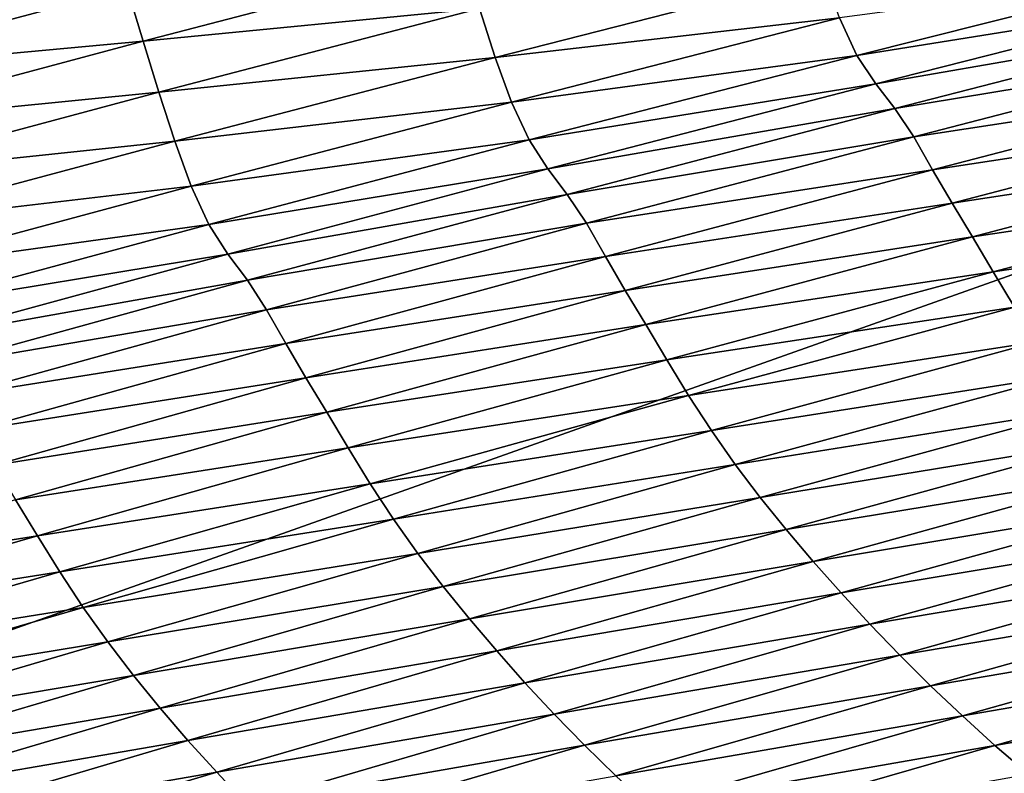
# Model space of a CAD drawing. Extents: x -54 to 446, y -6 to 1624.
# Tile 55 of 225: x -13.177 to -12.734, y 1556.065 to 1556.404. Entities that reach past the tile are written whole.
import ezdxf

# ---------------------------------------------------------------- set-up
doc = ezdxf.new("R2010")
doc.units = 0
doc.header["$LTSCALE"] = 46.933333
for name, color, linetype in [('1000', 7, 'CONTINUOUS'), ('1162', 7, 'CONTINUOUS'), ('1520', 7, 'CONTINUOUS'), ('1524', 7, 'CONTINUOUS')]:
    doc.layers.add(name, color=color, linetype=linetype)

msp = doc.modelspace()

# ---------------------------------------------------------------- linework, layer by layer
at = {"layer": '1000', "color": 7, "linetype": 'CONTINUOUS'}
for points in [[(-13.16788, 1556.92097, -9.08884), (-15.995, 1555.13135, -0.4), (-13.45386, 1557.3112, -8.65988), (-13.16788, 1556.92097, -9.08884)], [(-12.83956, 1556.67774, -9.54702), (-15.995, 1555.13135, -0.4), (-13.16788, 1556.92097, -9.08884), (-12.83956, 1556.67774, -9.54702)], [(-12.13891, 1556.5, -10.42338), (-15.995, 1555.13135, -0.4), (-12.83956, 1556.67774, -9.54702), (-12.13891, 1556.5, -10.42338)], [(-8.54071, 1554.23446, -13.52983), (-15.995, 1555.13135, -0.4), (-9.64452, 1556.5, -12.76649), (-8.54071, 1554.23446, -13.52983)], [(-9.64452, 1556.5, -12.76649), (-15.995, 1555.13135, -0.4), (-12.13891, 1556.5, -10.42338), (-9.64452, 1556.5, -12.76649)]]:
    msp.add_3dface(points, dxfattribs=at)
at = {"layer": '1162', "color": 7, "linetype": 'CONTINUOUS'}
for points in [[(-13.9, 1554.9401, 0), (0, 1552.5, 13.9), (-13.9, 1568.5), (-13.9, 1554.9401, 0)], [(-13.9, 1568.5), (0, 1552.5, 13.9), (-9.82849, 1568.32842, 9.82979), (-13.9, 1568.5)]]:
    msp.add_3dface(points, dxfattribs=at)
at = {"layer": '1520', "color": 7, "linetype": 'CONTINUOUS'}
for points in [[(-13.12177, 1556.39475, 9.31298), (-12.97755, 1556.4324, 9.52715), (-13.12897, 1556.41866, 9.29515), (-13.12177, 1556.39475, 9.31298)], [(-13.12177, 1556.39475, 9.31298), (-12.9705, 1556.40946, 9.53997), (-12.97755, 1556.4324, 9.52715), (-13.12177, 1556.39475, 9.31298)], [(-12.96343, 1556.38749, 9.55002), (-12.81579, 1556.42527, 9.76311), (-12.9705, 1556.40946, 9.53997), (-12.96343, 1556.38749, 9.55002)], [(-12.96343, 1556.38749, 9.55002), (-12.80851, 1556.40523, 9.77034), (-12.81579, 1556.42527, 9.76311), (-12.96343, 1556.38749, 9.55002)], [(-12.80071, 1556.38841, 9.77333), (-12.64985, 1556.42646, 9.98472), (-12.80851, 1556.40523, 9.77034), (-12.80071, 1556.38841, 9.77333)], [(-12.80071, 1556.38841, 9.77333), (-12.64151, 1556.41398, 9.98329), (-12.64985, 1556.42646, 9.98472), (-12.80071, 1556.38841, 9.77333)], [(-13.26954, 1556.38109, 9.08013), (-13.12897, 1556.41866, 9.29515), (-13.27653, 1556.40708, 9.04945), (-13.26954, 1556.38109, 9.08013)], [(-13.26954, 1556.38109, 9.08013), (-13.12177, 1556.39475, 9.31298), (-13.12897, 1556.41866, 9.29515), (-13.26954, 1556.38109, 9.08013)], [(-12.7923, 1556.37564, 9.77205), (-12.64151, 1556.41398, 9.98329), (-12.80071, 1556.38841, 9.77333), (-12.7923, 1556.37564, 9.77205)], [(-12.7923, 1556.37564, 9.77205), (-12.63294, 1556.40318, 9.98327), (-12.64151, 1556.41398, 9.98329), (-12.7923, 1556.37564, 9.77205)], [(-13.1147, 1556.37178, 9.32552), (-12.9705, 1556.40946, 9.53997), (-13.12177, 1556.39475, 9.31298), (-13.1147, 1556.37178, 9.32552)], [(-13.1147, 1556.37178, 9.32552), (-12.96343, 1556.38749, 9.55002), (-12.9705, 1556.40946, 9.53997), (-13.1147, 1556.37178, 9.32552)], [(-12.95607, 1556.36735, 9.55713), (-12.80851, 1556.40523, 9.77034), (-12.96343, 1556.38749, 9.55002), (-12.95607, 1556.36735, 9.55713)], [(-12.95607, 1556.36735, 9.55713), (-12.80071, 1556.38841, 9.77333), (-12.80851, 1556.40523, 9.77034), (-12.95607, 1556.36735, 9.55713)], [(-12.78364, 1556.36452, 9.77213), (-12.63294, 1556.40318, 9.98327), (-12.7923, 1556.37564, 9.77205), (-12.78364, 1556.36452, 9.77213)], [(-12.78364, 1556.36452, 9.77213), (-12.62454, 1556.39074, 9.98877), (-12.63294, 1556.40318, 9.98327), (-12.78364, 1556.36452, 9.77213)], [(-13.26236, 1556.35717, 9.09748), (-13.12177, 1556.39475, 9.31298), (-13.26954, 1556.38109, 9.08013), (-13.26236, 1556.35717, 9.09748)], [(-13.26236, 1556.35717, 9.09748), (-13.1147, 1556.37178, 9.32552), (-13.12177, 1556.39475, 9.31298), (-13.26236, 1556.35717, 9.09748)], [(-12.9482, 1556.35036, 9.56015), (-12.80071, 1556.38841, 9.77333), (-12.95607, 1556.36735, 9.55713), (-12.9482, 1556.35036, 9.56015)], [(-12.9482, 1556.35036, 9.56015), (-12.7923, 1556.37564, 9.77205), (-12.80071, 1556.38841, 9.77333), (-12.9482, 1556.35036, 9.56015)], [(-12.77515, 1556.3518, 9.77754), (-12.62454, 1556.39074, 9.98877), (-12.78364, 1556.36452, 9.77213), (-12.77515, 1556.3518, 9.77754)], [(-12.77515, 1556.3518, 9.77754), (-12.6162, 1556.3761, 9.99546), (-12.62454, 1556.39074, 9.98877), (-12.77515, 1556.3518, 9.77754)], [(-13.10757, 1556.34975, 9.33535), (-12.96343, 1556.38749, 9.55002), (-13.1147, 1556.37178, 9.32552), (-13.10757, 1556.34975, 9.33535)], [(-13.10757, 1556.34975, 9.33535), (-12.95607, 1556.36735, 9.55713), (-12.96343, 1556.38749, 9.55002), (-13.10757, 1556.34975, 9.33535)], [(-12.93973, 1556.3373, 9.559), (-12.7923, 1556.37564, 9.77205), (-12.9482, 1556.35036, 9.56015), (-12.93973, 1556.3373, 9.559)], [(-12.93973, 1556.3373, 9.559), (-12.78364, 1556.36452, 9.77213), (-12.7923, 1556.37564, 9.77205), (-12.93973, 1556.3373, 9.559)], [(-12.7667, 1556.33698, 9.78412), (-12.6162, 1556.3761, 9.99546), (-12.77515, 1556.3518, 9.77754), (-12.7667, 1556.33698, 9.78412)], [(-12.7667, 1556.33698, 9.78412), (-12.60754, 1556.3612, 9.99747), (-12.6162, 1556.3761, 9.99546), (-12.7667, 1556.33698, 9.78412)], [(-13.25528, 1556.33417, 9.10971), (-13.1147, 1556.37178, 9.32552), (-13.26236, 1556.35717, 9.09748), (-13.25528, 1556.33417, 9.10971)], [(-13.25528, 1556.33417, 9.10971), (-13.10757, 1556.34975, 9.33535), (-13.1147, 1556.37178, 9.32552), (-13.25528, 1556.33417, 9.10971)], [(-13.10015, 1556.32952, 9.34235), (-12.95607, 1556.36735, 9.55713), (-13.10757, 1556.34975, 9.33535), (-13.10015, 1556.32952, 9.34235)], [(-13.10015, 1556.32952, 9.34235), (-12.9482, 1556.35036, 9.56015), (-12.95607, 1556.36735, 9.55713), (-13.10015, 1556.32952, 9.34235)], [(-12.931, 1556.32584, 9.55918), (-12.78364, 1556.36452, 9.77213), (-12.93973, 1556.3373, 9.559), (-12.931, 1556.32584, 9.55918)], [(-12.931, 1556.32584, 9.55918), (-12.77515, 1556.3518, 9.77754), (-12.78364, 1556.36452, 9.77213), (-12.931, 1556.32584, 9.55918)], [(-12.75791, 1556.3219, 9.78613), (-12.60754, 1556.3612, 9.99747), (-12.7667, 1556.33698, 9.78412), (-12.75791, 1556.3219, 9.78613)], [(-12.75791, 1556.3219, 9.78613), (-12.59854, 1556.34622, 9.9954), (-12.60754, 1556.3612, 9.99747), (-12.75791, 1556.3219, 9.78613)], [(-13.24811, 1556.31209, 9.11933), (-13.10757, 1556.34975, 9.33535), (-13.25528, 1556.33417, 9.10971), (-13.24811, 1556.31209, 9.11933)], [(-13.24811, 1556.31209, 9.11933), (-13.10015, 1556.32952, 9.34235), (-13.10757, 1556.34975, 9.33535), (-13.24811, 1556.31209, 9.11933)], [(-13.09222, 1556.31234, 9.34537), (-12.9482, 1556.35036, 9.56015), (-13.10015, 1556.32952, 9.34235), (-13.09222, 1556.31234, 9.34537)], [(-13.09222, 1556.31234, 9.34537), (-12.93973, 1556.3373, 9.559), (-12.9482, 1556.35036, 9.56015), (-13.09222, 1556.31234, 9.34537)], [(-12.92242, 1556.31286, 9.56451), (-12.77515, 1556.3518, 9.77754), (-12.931, 1556.32584, 9.55918), (-12.92242, 1556.31286, 9.56451)], [(-12.92242, 1556.31286, 9.56451), (-12.7667, 1556.33698, 9.78412), (-12.77515, 1556.3518, 9.77754), (-12.92242, 1556.31286, 9.56451)], [(-12.74878, 1556.30675, 9.78418), (-12.59854, 1556.34622, 9.9954), (-12.75791, 1556.3219, 9.78613), (-12.74878, 1556.30675, 9.78418)], [(-12.74878, 1556.30675, 9.78418), (-12.58933, 1556.33062, 9.9918), (-12.59854, 1556.34622, 9.9954), (-12.74878, 1556.30675, 9.78418)], [(-13.08369, 1556.29899, 9.34436), (-12.93973, 1556.3373, 9.559), (-13.09222, 1556.31234, 9.34537), (-13.08369, 1556.29899, 9.34436)], [(-13.08369, 1556.29899, 9.34436), (-12.931, 1556.32584, 9.55918), (-12.93973, 1556.3373, 9.559), (-13.08369, 1556.29899, 9.34436)], [(-12.91386, 1556.29785, 9.57096), (-12.7667, 1556.33698, 9.78412), (-12.92242, 1556.31286, 9.56451), (-12.91386, 1556.29785, 9.57096)], [(-12.91386, 1556.29785, 9.57096), (-12.75791, 1556.3219, 9.78613), (-12.7667, 1556.33698, 9.78412), (-12.91386, 1556.29785, 9.57096)], [(-12.73942, 1556.29102, 9.78073), (-12.58933, 1556.33062, 9.9918), (-12.74878, 1556.30675, 9.78418), (-12.73942, 1556.29102, 9.78073)], [(-12.73942, 1556.29102, 9.78073), (-12.57986, 1556.31483, 9.98698), (-12.58933, 1556.33062, 9.9918), (-12.73942, 1556.29102, 9.78073)], [(-13.24064, 1556.29176, 9.12619), (-13.10015, 1556.32952, 9.34235), (-13.24811, 1556.31209, 9.11933), (-13.24064, 1556.29176, 9.12619)], [(-13.24064, 1556.29176, 9.12619), (-13.09222, 1556.31234, 9.34537), (-13.10015, 1556.32952, 9.34235), (-13.24064, 1556.29176, 9.12619)], [(-13.07491, 1556.2872, 9.34462), (-12.931, 1556.32584, 9.55918), (-13.08369, 1556.29899, 9.34436), (-13.07491, 1556.2872, 9.34462)], [(-13.07491, 1556.2872, 9.34462), (-12.92242, 1556.31286, 9.56451), (-12.931, 1556.32584, 9.55918), (-13.07491, 1556.2872, 9.34462)], [(-12.90496, 1556.28259, 9.57298), (-12.75791, 1556.3219, 9.78613), (-12.91386, 1556.29785, 9.57096), (-12.90496, 1556.28259, 9.57298)], [(-12.90496, 1556.28259, 9.57298), (-12.74878, 1556.30675, 9.78418), (-12.75791, 1556.3219, 9.78613), (-12.90496, 1556.28259, 9.57298)], [(-13.23266, 1556.27439, 9.1292), (-13.09222, 1556.31234, 9.34537), (-13.24064, 1556.29176, 9.12619), (-13.23266, 1556.27439, 9.1292)], [(-13.23266, 1556.27439, 9.1292), (-13.08369, 1556.29899, 9.34436), (-13.09222, 1556.31234, 9.34537), (-13.23266, 1556.27439, 9.1292)], [(-13.06624, 1556.27395, 9.34986), (-12.92242, 1556.31286, 9.56451), (-13.07491, 1556.2872, 9.34462), (-13.06624, 1556.27395, 9.34986)], [(-13.06624, 1556.27395, 9.34986), (-12.91386, 1556.29785, 9.57096), (-12.92242, 1556.31286, 9.56451), (-13.06624, 1556.27395, 9.34986)], [(-12.7298, 1556.27511, 9.77609), (-12.57986, 1556.31483, 9.98698), (-12.73942, 1556.29102, 9.78073), (-12.7298, 1556.27511, 9.77609)], [(-12.8957, 1556.26728, 9.57114), (-12.74878, 1556.30675, 9.78418), (-12.90496, 1556.28259, 9.57298), (-12.8957, 1556.26728, 9.57114)], [(-12.8957, 1556.26728, 9.57114), (-12.73942, 1556.29102, 9.78073), (-12.74878, 1556.30675, 9.78418), (-12.8957, 1556.26728, 9.57114)], [(-13.22409, 1556.26075, 9.12833), (-13.08369, 1556.29899, 9.34436), (-13.23266, 1556.27439, 9.1292), (-13.22409, 1556.26075, 9.12833)], [(-13.22409, 1556.26075, 9.12833), (-13.07491, 1556.2872, 9.34462), (-13.08369, 1556.29899, 9.34436), (-13.22409, 1556.26075, 9.12833)], [(-13.05758, 1556.25874, 9.35618), (-12.91386, 1556.29785, 9.57096), (-13.06624, 1556.27395, 9.34986), (-13.05758, 1556.25874, 9.35618)], [(-13.05758, 1556.25874, 9.35618), (-12.90496, 1556.28259, 9.57298), (-12.91386, 1556.29785, 9.57096), (-13.05758, 1556.25874, 9.35618)], [(-12.8862, 1556.25141, 9.56784), (-12.73942, 1556.29102, 9.78073), (-12.8957, 1556.26728, 9.57114), (-12.8862, 1556.25141, 9.56784)], [(-12.8862, 1556.25141, 9.56784), (-12.7298, 1556.27511, 9.77609), (-12.73942, 1556.29102, 9.78073), (-12.8862, 1556.25141, 9.56784)], [(-13.21525, 1556.24863, 9.12866), (-13.07491, 1556.2872, 9.34462), (-13.22409, 1556.26075, 9.12833), (-13.21525, 1556.24863, 9.12866)], [(-13.21525, 1556.24863, 9.12866), (-13.06624, 1556.27395, 9.34986), (-13.07491, 1556.2872, 9.34462), (-13.21525, 1556.24863, 9.12866)], [(-13.04857, 1556.24331, 9.3582), (-12.90496, 1556.28259, 9.57298), (-13.05758, 1556.25874, 9.35618), (-13.04857, 1556.24331, 9.3582)], [(-13.04857, 1556.24331, 9.3582), (-12.8957, 1556.26728, 9.57114), (-12.90496, 1556.28259, 9.57298), (-13.04857, 1556.24331, 9.3582)], [(-13.20651, 1556.2351, 9.13381), (-13.06624, 1556.27395, 9.34986), (-13.21525, 1556.24863, 9.12866), (-13.20651, 1556.2351, 9.13381)], [(-13.20651, 1556.2351, 9.13381), (-13.05758, 1556.25874, 9.35618), (-13.06624, 1556.27395, 9.34986), (-13.20651, 1556.2351, 9.13381)], [(-12.87642, 1556.23537, 9.56337), (-12.7298, 1556.27511, 9.77609), (-12.8862, 1556.25141, 9.56784), (-12.87642, 1556.23537, 9.56337)], [(-12.87642, 1556.23537, 9.56337), (-12.71974, 1556.25945, 9.76999), (-12.7298, 1556.27511, 9.77609), (-12.87642, 1556.23537, 9.56337)], [(-13.03919, 1556.22784, 9.35647), (-12.8957, 1556.26728, 9.57114), (-13.04857, 1556.24331, 9.3582), (-13.03919, 1556.22784, 9.35647)], [(-13.03919, 1556.22784, 9.35647), (-12.8862, 1556.25141, 9.56784), (-12.8957, 1556.26728, 9.57114), (-13.03919, 1556.22784, 9.35647)], [(-12.8662, 1556.2196, 9.55749), (-12.71974, 1556.25945, 9.76999), (-12.87642, 1556.23537, 9.56337), (-12.8662, 1556.2196, 9.55749)], [(-12.8662, 1556.2196, 9.55749), (-12.70914, 1556.24429, 9.7623), (-12.71974, 1556.25945, 9.76999), (-12.8662, 1556.2196, 9.55749)], [(-13.19775, 1556.21971, 9.13998), (-13.05758, 1556.25874, 9.35618), (-13.20651, 1556.2351, 9.13381), (-13.19775, 1556.21971, 9.13998)], [(-13.19775, 1556.21971, 9.13998), (-13.04857, 1556.24331, 9.3582), (-13.05758, 1556.25874, 9.35618), (-13.19775, 1556.21971, 9.13998)], [(-13.02955, 1556.21182, 9.35333), (-12.8862, 1556.25141, 9.56784), (-13.03919, 1556.22784, 9.35647), (-13.02955, 1556.21182, 9.35333)], [(-13.02955, 1556.21182, 9.35333), (-12.87642, 1556.23537, 9.56337), (-12.8862, 1556.25141, 9.56784), (-13.02955, 1556.21182, 9.35333)], [(-13.18863, 1556.2041, 9.14199), (-13.04857, 1556.24331, 9.3582), (-13.19775, 1556.21971, 9.13998), (-13.18863, 1556.2041, 9.14199)], [(-13.18863, 1556.2041, 9.14199), (-13.03919, 1556.22784, 9.35647), (-13.04857, 1556.24331, 9.3582), (-13.18863, 1556.2041, 9.14199)], [(-12.85543, 1556.20431, 9.55005), (-12.70914, 1556.24429, 9.7623), (-12.8662, 1556.2196, 9.55749), (-12.85543, 1556.20431, 9.55005)], [(-12.85543, 1556.20431, 9.55005), (-12.69808, 1556.22959, 9.75323), (-12.70914, 1556.24429, 9.7623), (-12.85543, 1556.20431, 9.55005)], [(-13.01962, 1556.19567, 9.34903), (-12.87642, 1556.23537, 9.56337), (-13.02955, 1556.21182, 9.35333), (-13.01962, 1556.19567, 9.34903)], [(-13.01962, 1556.19567, 9.34903), (-12.8662, 1556.2196, 9.55749), (-12.87642, 1556.23537, 9.56337), (-13.01962, 1556.19567, 9.34903)], [(-12.8442, 1556.18949, 9.54126), (-12.69808, 1556.22959, 9.75323), (-12.85543, 1556.20431, 9.55005), (-12.8442, 1556.18949, 9.54126)], [(-12.8442, 1556.18949, 9.54126), (-12.68658, 1556.21524, 9.74293), (-12.69808, 1556.22959, 9.75323), (-12.8442, 1556.18949, 9.54126)], [(-13.17914, 1556.18846, 9.14037), (-13.03919, 1556.22784, 9.35647), (-13.18863, 1556.2041, 9.14199), (-13.17914, 1556.18846, 9.14037)], [(-13.17914, 1556.18846, 9.14037), (-13.02955, 1556.21182, 9.35333), (-13.03919, 1556.22784, 9.35647), (-13.17914, 1556.18846, 9.14037)], [(-13.00924, 1556.17977, 9.34335), (-12.8662, 1556.2196, 9.55749), (-13.01962, 1556.19567, 9.34903), (-13.00924, 1556.17977, 9.34335)], [(-13.00924, 1556.17977, 9.34335), (-12.85543, 1556.20431, 9.55005), (-12.8662, 1556.2196, 9.55749), (-13.00924, 1556.17977, 9.34335)], [(-12.83252, 1556.17502, 9.53127), (-12.68658, 1556.21524, 9.74293), (-12.8442, 1556.18949, 9.54126), (-12.83252, 1556.17502, 9.53127)], [(-12.83252, 1556.17502, 9.53127), (-12.67466, 1556.20109, 9.73151), (-12.68658, 1556.21524, 9.74293), (-12.83252, 1556.17502, 9.53127)], [(-13.16937, 1556.1723, 9.13737), (-13.02955, 1556.21182, 9.35333), (-13.17914, 1556.18846, 9.14037), (-13.16937, 1556.1723, 9.13737)], [(-13.16937, 1556.1723, 9.13737), (-13.01962, 1556.19567, 9.34903), (-13.02955, 1556.21182, 9.35333), (-13.16937, 1556.1723, 9.13737)], [(-12.99831, 1556.16436, 9.33616), (-12.85543, 1556.20431, 9.55005), (-13.00924, 1556.17977, 9.34335), (-12.99831, 1556.16436, 9.33616)], [(-12.99831, 1556.16436, 9.33616), (-12.8442, 1556.18949, 9.54126), (-12.85543, 1556.20431, 9.55005), (-12.99831, 1556.16436, 9.33616)], [(-12.82041, 1556.16075, 9.52018), (-12.67466, 1556.20109, 9.73151), (-12.83252, 1556.17502, 9.53127), (-12.82041, 1556.16075, 9.52018)], [(-12.82041, 1556.16075, 9.52018), (-12.66231, 1556.187, 9.71906), (-12.67466, 1556.20109, 9.73151), (-12.82041, 1556.16075, 9.52018)], [(-13.1593, 1556.15603, 9.13325), (-13.01962, 1556.19567, 9.34903), (-13.16937, 1556.1723, 9.13737), (-13.1593, 1556.15603, 9.13325)], [(-13.1593, 1556.15603, 9.13325), (-13.00924, 1556.17977, 9.34335), (-13.01962, 1556.19567, 9.34903), (-13.1593, 1556.15603, 9.13325)], [(-13.31544, 1556.14918, 8.92303), (-13.16937, 1556.1723, 9.13737), (-13.17914, 1556.18846, 9.14037), (-13.31544, 1556.14918, 8.92303)], [(-12.98691, 1556.14941, 9.32766), (-12.8442, 1556.18949, 9.54126), (-12.99831, 1556.16436, 9.33616), (-12.98691, 1556.14941, 9.32766)], [(-12.98691, 1556.14941, 9.32766), (-12.83252, 1556.17502, 9.53127), (-12.8442, 1556.18949, 9.54126), (-12.98691, 1556.14941, 9.32766)], [(-12.80787, 1556.14657, 9.50809), (-12.66231, 1556.187, 9.71906), (-12.82041, 1556.16075, 9.52018), (-12.80787, 1556.14657, 9.50809)], [(-12.80787, 1556.14657, 9.50809), (-12.64953, 1556.173, 9.70567), (-12.66231, 1556.187, 9.71906), (-12.80787, 1556.14657, 9.50809)], [(-13.14877, 1556.14001, 9.12777), (-13.00924, 1556.17977, 9.34335), (-13.1593, 1556.15603, 9.13325), (-13.14877, 1556.14001, 9.12777)], [(-13.14877, 1556.14001, 9.12777), (-12.99831, 1556.16436, 9.33616), (-13.00924, 1556.17977, 9.34335), (-13.14877, 1556.14001, 9.12777)], [(-12.97506, 1556.13482, 9.31797), (-12.83252, 1556.17502, 9.53127), (-12.98691, 1556.14941, 9.32766), (-12.97506, 1556.13482, 9.31797)], [(-12.97506, 1556.13482, 9.31797), (-12.82041, 1556.16075, 9.52018), (-12.83252, 1556.17502, 9.53127), (-12.97506, 1556.13482, 9.31797)], [(-13.30556, 1556.13289, 8.92016), (-13.16937, 1556.1723, 9.13737), (-13.31544, 1556.14918, 8.92303), (-13.30556, 1556.13289, 8.92016)], [(-13.30556, 1556.13289, 8.92016), (-13.1593, 1556.15603, 9.13325), (-13.16937, 1556.1723, 9.13737), (-13.30556, 1556.13289, 8.92016)], [(-12.79489, 1556.13249, 9.49507), (-12.64953, 1556.173, 9.70567), (-12.80787, 1556.14657, 9.50809), (-12.79489, 1556.13249, 9.49507)], [(-12.79489, 1556.13249, 9.49507), (-12.63631, 1556.15913, 9.69139), (-12.64953, 1556.173, 9.70567), (-12.79489, 1556.13249, 9.49507)], [(-13.13768, 1556.12447, 9.12082), (-12.99831, 1556.16436, 9.33616), (-13.14877, 1556.14001, 9.12777), (-13.13768, 1556.12447, 9.12082)], [(-13.13768, 1556.12447, 9.12082), (-12.98691, 1556.14941, 9.32766), (-12.99831, 1556.16436, 9.33616), (-13.13768, 1556.12447, 9.12082)], [(-12.96277, 1556.12045, 9.30722), (-12.82041, 1556.16075, 9.52018), (-12.97506, 1556.13482, 9.31797), (-12.96277, 1556.12045, 9.30722)], [(-12.96277, 1556.12045, 9.30722), (-12.80787, 1556.14657, 9.50809), (-12.82041, 1556.16075, 9.52018), (-12.96277, 1556.12045, 9.30722)], [(-12.78146, 1556.11855, 9.48119), (-12.63631, 1556.15913, 9.69139), (-12.79489, 1556.13249, 9.49507), (-12.78146, 1556.11855, 9.48119)], [(-12.78146, 1556.11855, 9.48119), (-12.62265, 1556.14543, 9.67631), (-12.63631, 1556.15913, 9.69139), (-12.78146, 1556.11855, 9.48119)], [(-13.29535, 1556.11649, 8.9162), (-13.1593, 1556.15603, 9.13325), (-13.30556, 1556.13289, 8.92016), (-13.29535, 1556.11649, 8.9162)], [(-13.29535, 1556.11649, 8.9162), (-13.14877, 1556.14001, 9.12777), (-13.1593, 1556.15603, 9.13325), (-13.29535, 1556.11649, 8.9162)], [(-13.12611, 1556.1094, 9.1126), (-12.98691, 1556.14941, 9.32766), (-13.13768, 1556.12447, 9.12082), (-13.12611, 1556.1094, 9.1126)], [(-13.12611, 1556.1094, 9.1126), (-12.97506, 1556.13482, 9.31797), (-12.98691, 1556.14941, 9.32766), (-13.12611, 1556.1094, 9.1126)], [(-12.95004, 1556.10617, 9.29549), (-12.80787, 1556.14657, 9.50809), (-12.96277, 1556.12045, 9.30722), (-12.95004, 1556.10617, 9.29549)], [(-12.95004, 1556.10617, 9.29549), (-12.79489, 1556.13249, 9.49507), (-12.80787, 1556.14657, 9.50809), (-12.95004, 1556.10617, 9.29549)], [(-12.7676, 1556.1048, 9.46652), (-12.62265, 1556.14543, 9.67631), (-12.78146, 1556.11855, 9.48119), (-12.7676, 1556.1048, 9.46652)], [(-12.7676, 1556.1048, 9.46652), (-12.60857, 1556.13192, 9.6605), (-12.62265, 1556.14543, 9.67631), (-12.7676, 1556.1048, 9.46652)], [(-13.28467, 1556.10036, 8.91093), (-13.14877, 1556.14001, 9.12777), (-13.29535, 1556.11649, 8.9162), (-13.28467, 1556.10036, 8.91093)], [(-13.28467, 1556.10036, 8.91093), (-13.13768, 1556.12447, 9.12082), (-13.14877, 1556.14001, 9.12777), (-13.28467, 1556.10036, 8.91093)], [(-13.11409, 1556.09469, 9.10322), (-12.97506, 1556.13482, 9.31797), (-13.12611, 1556.1094, 9.1126), (-13.11409, 1556.09469, 9.10322)], [(-13.11409, 1556.09469, 9.10322), (-12.96277, 1556.12045, 9.30722), (-12.97506, 1556.13482, 9.31797), (-13.11409, 1556.09469, 9.10322)], [(-12.93686, 1556.09201, 9.28285), (-12.79489, 1556.13249, 9.49507), (-12.95004, 1556.10617, 9.29549), (-12.93686, 1556.09201, 9.28285)], [(-12.93686, 1556.09201, 9.28285), (-12.78146, 1556.11855, 9.48119), (-12.79489, 1556.13249, 9.49507), (-12.93686, 1556.09201, 9.28285)], [(-12.75331, 1556.09126, 9.45114), (-12.60857, 1556.13192, 9.6605), (-12.7676, 1556.1048, 9.46652), (-12.75331, 1556.09126, 9.45114)], [(-12.75331, 1556.09126, 9.45114), (-12.59411, 1556.11866, 9.64404), (-12.60857, 1556.13192, 9.6605), (-12.75331, 1556.09126, 9.45114)], [(-13.27343, 1556.08469, 8.90422), (-13.13768, 1556.12447, 9.12082), (-13.28467, 1556.10036, 8.91093), (-13.27343, 1556.08469, 8.90422)], [(-13.27343, 1556.08469, 8.90422), (-13.12611, 1556.1094, 9.1126), (-13.13768, 1556.12447, 9.12082), (-13.27343, 1556.08469, 8.90422)], [(-13.10163, 1556.0802, 9.0928), (-12.96277, 1556.12045, 9.30722), (-13.11409, 1556.09469, 9.10322), (-13.10163, 1556.0802, 9.0928)], [(-13.10163, 1556.0802, 9.0928), (-12.95004, 1556.10617, 9.29549), (-12.96277, 1556.12045, 9.30722), (-13.10163, 1556.0802, 9.0928)], [(-12.92324, 1556.078, 9.26936), (-12.78146, 1556.11855, 9.48119), (-12.93686, 1556.09201, 9.28285), (-12.92324, 1556.078, 9.26936)], [(-12.92324, 1556.078, 9.26936), (-12.7676, 1556.1048, 9.46652), (-12.78146, 1556.11855, 9.48119), (-12.92324, 1556.078, 9.26936)], [(-12.73863, 1556.07797, 9.43511), (-12.59411, 1556.11866, 9.64404), (-12.75331, 1556.09126, 9.45114), (-12.73863, 1556.07797, 9.43511)], [(-12.73863, 1556.07797, 9.43511), (-12.57929, 1556.10564, 9.62701), (-12.59411, 1556.11866, 9.64404), (-12.73863, 1556.07797, 9.43511)], [(-13.26171, 1556.06949, 8.89627), (-13.12611, 1556.1094, 9.1126), (-13.27343, 1556.08469, 8.90422), (-13.26171, 1556.06949, 8.89627)], [(-13.26171, 1556.06949, 8.89627), (-13.11409, 1556.09469, 9.10322), (-13.12611, 1556.1094, 9.1126), (-13.26171, 1556.06949, 8.89627)], [(-13.08872, 1556.06583, 9.08143), (-12.95004, 1556.10617, 9.29549), (-13.10163, 1556.0802, 9.0928), (-13.08872, 1556.06583, 9.08143)], [(-13.08872, 1556.06583, 9.08143), (-12.93686, 1556.09201, 9.28285), (-12.95004, 1556.10617, 9.29549), (-13.08872, 1556.06583, 9.08143)], [(-12.90917, 1556.06419, 9.2551), (-12.7676, 1556.1048, 9.46652), (-12.92324, 1556.078, 9.26936), (-12.90917, 1556.06419, 9.2551)], [(-12.90917, 1556.06419, 9.2551), (-12.75331, 1556.09126, 9.45114), (-12.7676, 1556.1048, 9.46652), (-12.90917, 1556.06419, 9.2551)], [(-12.72359, 1556.06495, 9.41853), (-12.57929, 1556.10564, 9.62701), (-12.73863, 1556.07797, 9.43511), (-12.72359, 1556.06495, 9.41853)], [(-13.24953, 1556.05466, 8.8872), (-13.11409, 1556.09469, 9.10322), (-13.26171, 1556.06949, 8.89627), (-13.24953, 1556.05466, 8.8872)], [(-13.24953, 1556.05466, 8.8872), (-13.10163, 1556.0802, 9.0928), (-13.11409, 1556.09469, 9.10322), (-13.24953, 1556.05466, 8.8872)], [(-13.07535, 1556.05158, 9.06916), (-12.93686, 1556.09201, 9.28285), (-13.08872, 1556.06583, 9.08143), (-13.07535, 1556.05158, 9.06916)], [(-13.07535, 1556.05158, 9.06916), (-12.92324, 1556.078, 9.26936), (-12.93686, 1556.09201, 9.28285), (-13.07535, 1556.05158, 9.06916)], [(-12.89467, 1556.05062, 9.24015), (-12.75331, 1556.09126, 9.45114), (-12.90917, 1556.06419, 9.2551), (-12.89467, 1556.05062, 9.24015)], [(-12.89467, 1556.05062, 9.24015), (-12.73863, 1556.07797, 9.43511), (-12.75331, 1556.09126, 9.45114), (-12.89467, 1556.05062, 9.24015)], [(-13.2369, 1556.04006, 8.8771), (-13.10163, 1556.0802, 9.0928), (-13.24953, 1556.05466, 8.8872), (-13.2369, 1556.04006, 8.8771)], [(-13.2369, 1556.04006, 8.8771), (-13.08872, 1556.06583, 9.08143), (-13.10163, 1556.0802, 9.0928), (-13.2369, 1556.04006, 8.8771)], [(-13.06154, 1556.03751, 9.05607), (-12.92324, 1556.078, 9.26936), (-13.07535, 1556.05158, 9.06916), (-13.06154, 1556.03751, 9.05607)], [(-13.06154, 1556.03751, 9.05607), (-12.90917, 1556.06419, 9.2551), (-12.92324, 1556.078, 9.26936), (-13.06154, 1556.03751, 9.05607)], [(-12.87979, 1556.0373, 9.22456), (-12.73863, 1556.07797, 9.43511), (-12.89467, 1556.05062, 9.24015), (-12.87979, 1556.0373, 9.22456)], [(-12.87979, 1556.0373, 9.22456), (-12.72359, 1556.06495, 9.41853), (-12.73863, 1556.07797, 9.43511), (-12.87979, 1556.0373, 9.22456)], [(-13.22381, 1556.02559, 8.86608), (-13.08872, 1556.06583, 9.08143), (-13.2369, 1556.04006, 8.8771), (-13.22381, 1556.02559, 8.86608)], [(-13.22381, 1556.02559, 8.86608), (-13.07535, 1556.05158, 9.06916), (-13.08872, 1556.06583, 9.08143), (-13.22381, 1556.02559, 8.86608)]]:
    msp.add_3dface(points, dxfattribs=at)
at = {"layer": '1524', "color": 7, "linetype": 'CONTINUOUS'}
for points in [[(-14.00006, 1568.60002), (-12.12026, 1568.47771, 7.00709), (-14.00006, 1555.1777), (-14.00006, 1568.60002)], [(-14.00006, 1555.1777), (-12.12026, 1568.47771, 7.00709), (-14, 1554.47248), (-14.00006, 1555.1777)], [(-14, 1554.47248), (-12.12026, 1568.47771, 7.00709), (-9.9296, 1556.0576, 9.8693), (-14, 1554.47248)]]:
    msp.add_3dface(points, dxfattribs=at)

doc.saveas('drawing.dxf')
